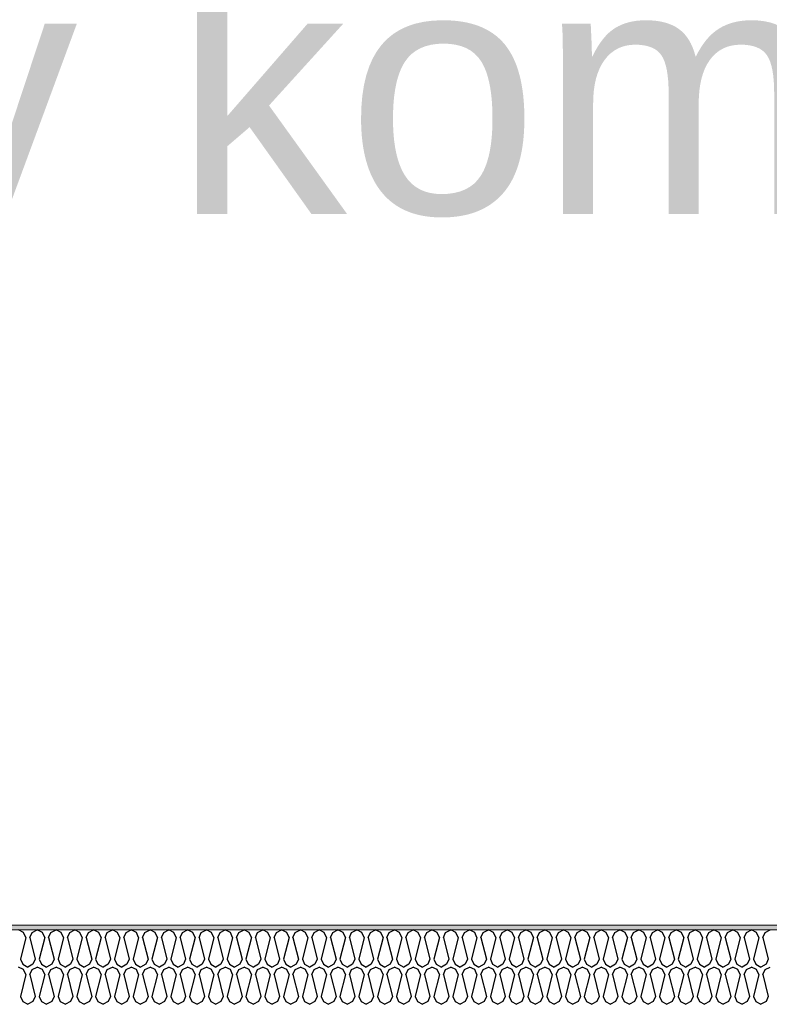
# Model space of a CAD drawing. Header units: millimetres. Extents: x -8544 to 51179, y -2070 to 39312.
# Tile 13 of 165: x -4121 to -3818, y 7239 to 7636. Entities that reach past the tile are written whole.
import ezdxf

# ---------------------------------------------------------------- set-up
doc = ezdxf.new("R2010")
doc.units = ezdxf.units.MM
doc.header["$LTSCALE"] = 0.5
doc.header["$MEASUREMENT"] = 0
doc.linetypes.add('PLINE', pattern=[0])
doc.layers.add('262- Taktekking (Skravur)(Nye konstruksjoner)', color=7, linetype='Continuous')
doc.layers.add('832- Tekst bygning(Nye konstruksjoner)', color=7, linetype='Continuous')
doc.layers.add('262- Taktekking(Nye konstruksjoner)', color=7, linetype='Continuous', lineweight=0)
doc.styles.add('GENERATED_STYLE_3', font='arial.ttf')
doc.dimstyles.new('GENERATED_STYLE__2', dxfattribs={"dimtxt": 0.18, "dimasz": 182.4, "dimexe": 0.18, "dimexo": 0.0625, "dimgap": 0, "dimtad": 0, "dimtih": 1, "dimtoh": 1, "dimdec": 4, "dimzin": 0, "dimdsep": 46, "dimcen": 0.09, "dimadec": 0, "dimazin": 0, "dimtfac": 1, "dimtdec": 4, "dimtmove": 0, "dimatfit": 3, "dimldrblk": 'ARROWHEAD_5', "dimfxl": 1, "dimtolj": 1, "dimtzin": 0, "dimarcsym": 0})

# ---------------------------------------------------------------- blocks, each defined once
blk = doc.blocks.new('*X93')
at = {"layer": '262- Taktekking (Skravur)(Nye konstruksjoner)', "linetype": 'PLINE'}
for p, q in [((-4119.44, 7267.65), (-4121.52, 7268.63)), ((-4118.52, 7265.62), (-4119.44, 7267.65)), ((-4116.92, 7265.62), (-4116, 7267.65)), ((-4116, 7267.65), (-4113.93, 7268.63)), ((-4111.85, 7267.65), (-4113.93, 7268.63)), ((-4110.93, 7265.62), (-4111.85, 7267.65)), ((-4109.33, 7265.62), (-4108.41, 7267.65)), ((-4108.41, 7267.65), (-4106.34, 7268.63)), ((-4104.26, 7267.65), (-4106.34, 7268.63)), ((-4103.34, 7265.62), (-4104.26, 7267.65)), ((-4101.74, 7265.62), (-4100.82, 7267.65)), ((-4100.82, 7267.65), (-4098.74, 7268.63)), ((-4096.67, 7267.65), (-4098.74, 7268.63)), ((-4095.75, 7265.62), (-4096.67, 7267.65)), ((-4094.15, 7265.62), (-4093.23, 7267.65)), ((-4093.23, 7267.65), (-4091.15, 7268.63)), ((-4089.08, 7267.65), (-4091.15, 7268.63)), ((-4088.16, 7265.62), (-4089.08, 7267.65)), ((-4086.56, 7265.62), (-4085.64, 7267.65)), ((-4085.64, 7267.65), (-4083.56, 7268.63)), ((-4081.49, 7267.65), (-4083.56, 7268.63)), ((-4080.57, 7265.62), (-4081.49, 7267.65)), ((-4078.97, 7265.62), (-4078.05, 7267.65)), ((-4078.05, 7267.65), (-4075.97, 7268.63)), ((-4073.9, 7267.65), (-4075.97, 7268.63)), ((-4072.98, 7265.62), (-4073.9, 7267.65)), ((-4071.38, 7265.62), (-4070.46, 7267.65)), ((-4070.46, 7267.65), (-4068.38, 7268.63)), ((-4066.31, 7267.65), (-4068.38, 7268.63)), ((-4065.39, 7265.62), (-4066.31, 7267.65)), ((-4063.79, 7265.62), (-4062.87, 7267.65)), ((-4062.87, 7267.65), (-4060.79, 7268.63)), ((-4058.72, 7267.65), (-4060.79, 7268.63)), ((-4057.8, 7265.62), (-4058.72, 7267.65)), ((-4056.2, 7265.62), (-4055.28, 7267.65)), ((-4055.28, 7267.65), (-4053.2, 7268.63)), ((-4051.13, 7267.65), (-4053.2, 7268.63)), ((-4050.21, 7265.62), (-4051.13, 7267.65)), ((-4048.61, 7265.62), (-4047.69, 7267.65)), ((-4047.69, 7267.65), (-4045.61, 7268.63)), ((-4043.54, 7267.65), (-4045.61, 7268.63)), ((-4042.62, 7265.62), (-4043.54, 7267.65)), ((-4041.02, 7265.62), (-4040.1, 7267.65)), ((-4040.1, 7267.65), (-4038.02, 7268.63)), ((-4035.95, 7267.65), (-4038.02, 7268.63)), ((-4035.03, 7265.62), (-4035.95, 7267.65)), ((-4033.43, 7265.62), (-4032.51, 7267.65)), ((-4032.51, 7267.65), (-4030.43, 7268.63)), ((-4028.36, 7267.65), (-4030.43, 7268.63)), ((-4027.43, 7265.62), (-4028.36, 7267.65)), ((-4025.84, 7265.62), (-4024.92, 7267.65)), ((-4024.92, 7267.65), (-4022.84, 7268.63)), ((-4020.77, 7267.65), (-4022.84, 7268.63)), ((-4019.84, 7265.62), (-4020.77, 7267.65)), ((-4018.25, 7265.62), (-4017.32, 7267.65)), ((-4017.32, 7267.65), (-4015.25, 7268.63)), ((-4013.18, 7267.65), (-4015.25, 7268.63)), ((-4012.25, 7265.62), (-4013.18, 7267.65)), ((-4010.66, 7265.62), (-4009.73, 7267.65)), ((-4009.73, 7267.65), (-4007.66, 7268.63)), ((-4005.59, 7267.65), (-4007.66, 7268.63)), ((-4004.66, 7265.62), (-4005.59, 7267.65)), ((-4003.07, 7265.62), (-4002.14, 7267.65)), ((-4002.14, 7267.65), (-4000.07, 7268.63)), ((-3998, 7267.65), (-4000.07, 7268.63)), ((-3997.07, 7265.62), (-3998, 7267.65)), ((-3995.48, 7265.62), (-3994.55, 7267.65)), ((-3994.55, 7267.65), (-3992.48, 7268.63)), ((-3990.41, 7267.65), (-3992.48, 7268.63)), ((-3989.48, 7265.62), (-3990.41, 7267.65)), ((-3987.89, 7265.62), (-3986.96, 7267.65)), ((-3986.96, 7267.65), (-3984.89, 7268.63)), ((-3982.82, 7267.65), (-3984.89, 7268.63)), ((-3981.89, 7265.62), (-3982.82, 7267.65)), ((-3980.3, 7265.62), (-3979.37, 7267.65)), ((-3979.37, 7267.65), (-3977.3, 7268.63)), ((-3975.23, 7267.65), (-3977.3, 7268.63)), ((-3974.3, 7265.62), (-3975.23, 7267.65)), ((-3972.71, 7265.62), (-3971.78, 7267.65)), ((-3971.78, 7267.65), (-3969.71, 7268.63)), ((-3967.64, 7267.65), (-3969.71, 7268.63)), ((-3966.71, 7265.62), (-3967.64, 7267.65)), ((-3965.12, 7265.62), (-3964.19, 7267.65)), ((-3964.19, 7267.65), (-3962.12, 7268.63)), ((-3960.05, 7267.65), (-3962.12, 7268.63)), ((-3959.12, 7265.62), (-3960.05, 7267.65)), ((-3957.53, 7265.62), (-3956.6, 7267.65)), ((-3956.6, 7267.65), (-3954.53, 7268.63)), ((-3952.46, 7267.65), (-3954.53, 7268.63)), ((-3951.53, 7265.62), (-3952.46, 7267.65)), ((-3949.94, 7265.62), (-3949.01, 7267.65)), ((-3949.01, 7267.65), (-3946.94, 7268.63)), ((-3944.87, 7267.65), (-3946.94, 7268.63)), ((-3943.94, 7265.62), (-3944.87, 7267.65)), ((-3942.35, 7265.62), (-3941.42, 7267.65)), ((-3941.42, 7267.65), (-3939.35, 7268.63)), ((-3937.28, 7267.65), (-3939.35, 7268.63)), ((-3936.35, 7265.62), (-3937.28, 7267.65)), ((-3934.76, 7265.62), (-3933.83, 7267.65)), ((-3933.83, 7267.65), (-3931.76, 7268.63)), ((-3929.69, 7267.65), (-3931.76, 7268.63)), ((-3928.76, 7265.62), (-3929.69, 7267.65)), ((-3927.17, 7265.62), (-3926.24, 7267.65)), ((-3926.24, 7267.65), (-3924.17, 7268.63)), ((-3922.1, 7267.65), (-3924.17, 7268.63)), ((-3921.17, 7265.62), (-3922.1, 7267.65)), ((-3919.58, 7265.62), (-3918.65, 7267.65)), ((-3918.65, 7267.65), (-3916.58, 7268.63)), ((-3914.51, 7267.65), (-3916.58, 7268.63)), ((-3913.58, 7265.62), (-3914.51, 7267.65)), ((-3911.99, 7265.62), (-3911.06, 7267.65)), ((-3911.06, 7267.65), (-3908.99, 7268.63)), ((-3906.92, 7267.65), (-3908.99, 7268.63)), ((-3905.99, 7265.62), (-3906.92, 7267.65)), ((-3904.4, 7265.62), (-3903.47, 7267.65)), ((-3903.47, 7267.65), (-3901.4, 7268.63)), ((-3899.33, 7267.65), (-3901.4, 7268.63)), ((-3898.4, 7265.62), (-3899.33, 7267.65)), ((-3896.81, 7265.62), (-3895.88, 7267.65)), ((-3895.88, 7267.65), (-3893.81, 7268.63)), ((-3891.73, 7267.65), (-3893.81, 7268.63)), ((-3890.81, 7265.62), (-3891.73, 7267.65)), ((-3889.22, 7265.62), (-3888.29, 7267.65)), ((-3888.29, 7267.65), (-3886.22, 7268.63)), ((-3884.14, 7267.65), (-3886.22, 7268.63)), ((-3883.22, 7265.62), (-3884.14, 7267.65)), ((-3881.62, 7265.62), (-3880.7, 7267.65)), ((-3880.7, 7267.65), (-3878.63, 7268.63)), ((-3876.55, 7267.65), (-3878.63, 7268.63)), ((-3875.63, 7265.62), (-3876.55, 7267.65)), ((-3874.03, 7265.62), (-3873.11, 7267.65)), ((-3873.11, 7267.65), (-3871.04, 7268.63)), ((-3868.96, 7267.65), (-3871.04, 7268.63)), ((-3868.04, 7265.62), (-3868.96, 7267.65)), ((-3866.44, 7265.62), (-3865.52, 7267.65)), ((-3865.52, 7267.65), (-3863.45, 7268.63)), ((-3861.37, 7267.65), (-3863.45, 7268.63)), ((-3860.45, 7265.62), (-3861.37, 7267.65)), ((-3858.85, 7265.62), (-3857.93, 7267.65)), ((-3857.93, 7267.65), (-3855.86, 7268.63)), ((-3853.78, 7267.65), (-3855.86, 7268.63)), ((-3852.86, 7265.62), (-3853.78, 7267.65)), ((-3851.26, 7265.62), (-3850.34, 7267.65)), ((-3850.34, 7267.65), (-3848.27, 7268.63)), ((-3846.19, 7267.65), (-3848.27, 7268.63)), ((-3845.27, 7265.62), (-3846.19, 7267.65)), ((-3843.67, 7265.62), (-3842.75, 7267.65)), ((-3842.75, 7267.65), (-3840.68, 7268.63)), ((-3838.6, 7267.65), (-3840.68, 7268.63)), ((-3837.68, 7265.62), (-3838.6, 7267.65)), ((-3836.08, 7265.62), (-3835.16, 7267.65)), ((-3835.16, 7267.65), (-3833.09, 7268.63)), ((-3831.01, 7267.65), (-3833.09, 7268.63)), ((-3830.09, 7265.62), (-3831.01, 7267.65)), ((-3828.49, 7265.62), (-3827.57, 7267.65)), ((-3827.57, 7267.65), (-3825.5, 7268.63)), ((-3823.42, 7267.65), (-3825.5, 7268.63)), ((-3822.5, 7265.62), (-3823.42, 7267.65)), ((-3820.9, 7265.62), (-3819.98, 7267.65)), ((-3819.98, 7267.65), (-3817.91, 7268.63)), ((-4118.52, 7265.62), (-4120.72, 7256.82)), ((-4116.92, 7265.62), (-4114.72, 7256.82)), ((-4110.93, 7265.62), (-4113.13, 7256.82)), ((-4109.33, 7265.62), (-4107.13, 7256.82)), ((-4103.34, 7265.62), (-4105.54, 7256.82)), ((-4101.74, 7265.62), (-4099.54, 7256.82)), ((-4095.75, 7265.62), (-4097.95, 7256.82)), ((-4094.15, 7265.62), (-4091.95, 7256.82)), ((-4088.16, 7265.62), (-4090.36, 7256.82)), ((-4086.56, 7265.62), (-4084.36, 7256.82)), ((-4080.57, 7265.62), (-4082.77, 7256.82)), ((-4078.97, 7265.62), (-4076.77, 7256.82)), ((-4072.98, 7265.62), (-4075.18, 7256.82)), ((-4071.38, 7265.62), (-4069.18, 7256.82)), ((-4065.39, 7265.62), (-4067.59, 7256.82)), ((-4063.79, 7265.62), (-4061.59, 7256.82)), ((-4057.8, 7265.62), (-4060, 7256.82)), ((-4056.2, 7265.62), (-4054, 7256.82)), ((-4050.21, 7265.62), (-4052.41, 7256.82)), ((-4048.61, 7265.62), (-4046.41, 7256.82)), ((-4042.62, 7265.62), (-4044.82, 7256.82)), ((-4041.02, 7265.62), (-4038.82, 7256.82)), ((-4035.03, 7265.62), (-4037.23, 7256.82)), ((-4033.43, 7265.62), (-4031.23, 7256.82)), ((-4027.43, 7265.62), (-4029.64, 7256.82)), ((-4025.84, 7265.62), (-4023.64, 7256.82)), ((-4019.84, 7265.62), (-4022.04, 7256.82)), ((-4018.25, 7265.62), (-4016.05, 7256.82)), ((-4012.25, 7265.62), (-4014.45, 7256.82)), ((-4010.66, 7265.62), (-4008.46, 7256.82)), ((-4004.66, 7265.62), (-4006.86, 7256.82)), ((-4003.07, 7265.62), (-4000.87, 7256.82)), ((-3997.07, 7265.62), (-3999.27, 7256.82)), ((-3995.48, 7265.62), (-3993.28, 7256.82)), ((-3989.48, 7265.62), (-3991.68, 7256.82)), ((-3987.89, 7265.62), (-3985.69, 7256.82)), ((-3981.89, 7265.62), (-3984.09, 7256.82)), ((-3980.3, 7265.62), (-3978.1, 7256.82)), ((-3974.3, 7265.62), (-3976.5, 7256.82)), ((-3972.71, 7265.62), (-3970.51, 7256.82)), ((-3966.71, 7265.62), (-3968.91, 7256.82)), ((-3965.12, 7265.62), (-3962.92, 7256.82)), ((-3959.12, 7265.62), (-3961.32, 7256.82)), ((-3957.53, 7265.62), (-3955.33, 7256.82)), ((-3951.53, 7265.62), (-3953.73, 7256.82)), ((-3949.94, 7265.62), (-3947.74, 7256.82)), ((-3943.94, 7265.62), (-3946.14, 7256.82)), ((-3942.35, 7265.62), (-3940.15, 7256.82)), ((-3936.35, 7265.62), (-3938.55, 7256.82)), ((-3934.76, 7265.62), (-3932.56, 7256.82)), ((-3928.76, 7265.62), (-3930.96, 7256.82)), ((-3927.17, 7265.62), (-3924.97, 7256.82)), ((-3921.17, 7265.62), (-3923.37, 7256.82)), ((-3919.58, 7265.62), (-3917.38, 7256.82)), ((-3913.58, 7265.62), (-3915.78, 7256.82)), ((-3911.99, 7265.62), (-3909.79, 7256.82)), ((-3905.99, 7265.62), (-3908.19, 7256.82)), ((-3904.4, 7265.62), (-3902.2, 7256.82)), ((-3898.4, 7265.62), (-3900.6, 7256.82)), ((-3896.81, 7265.62), (-3894.61, 7256.82)), ((-3890.81, 7265.62), (-3893.01, 7256.82)), ((-3889.22, 7265.62), (-3887.01, 7256.82)), ((-3883.22, 7265.62), (-3885.42, 7256.82)), ((-3881.62, 7265.62), (-3879.42, 7256.82)), ((-3875.63, 7265.62), (-3877.83, 7256.82)), ((-3874.03, 7265.62), (-3871.83, 7256.82)), ((-3868.04, 7265.62), (-3870.24, 7256.82)), ((-3866.44, 7265.62), (-3864.24, 7256.82)), ((-3860.45, 7265.62), (-3862.65, 7256.82)), ((-3858.85, 7265.62), (-3856.65, 7256.82)), ((-3852.86, 7265.62), (-3855.06, 7256.82)), ((-3851.26, 7265.62), (-3849.06, 7256.82)), ((-3845.27, 7265.62), (-3847.47, 7256.82)), ((-3843.67, 7265.62), (-3841.47, 7256.82)), ((-3837.68, 7265.62), (-3839.88, 7256.82)), ((-3836.08, 7265.62), (-3833.88, 7256.82)), ((-3830.09, 7265.62), (-3832.29, 7256.82)), ((-3828.49, 7265.62), (-3826.29, 7256.82)), ((-3822.5, 7265.62), (-3824.7, 7256.82)), ((-3820.9, 7265.62), (-3818.7, 7256.82)), ((-4120.72, 7256.82), (-4119.79, 7254.79)), ((-4114.72, 7256.82), (-4115.65, 7254.79)), ((-4113.13, 7256.82), (-4112.2, 7254.79)), ((-4107.13, 7256.82), (-4108.06, 7254.79)), ((-4105.54, 7256.82), (-4104.61, 7254.79)), ((-4099.54, 7256.82), (-4100.47, 7254.79)), ((-4097.95, 7256.82), (-4097.02, 7254.79)), ((-4091.95, 7256.82), (-4092.88, 7254.79)), ((-4090.36, 7256.82), (-4089.43, 7254.79)), ((-4084.36, 7256.82), (-4085.29, 7254.79)), ((-4082.77, 7256.82), (-4081.84, 7254.79)), ((-4076.77, 7256.82), (-4077.7, 7254.79)), ((-4075.18, 7256.82), (-4074.25, 7254.79)), ((-4069.18, 7256.82), (-4070.11, 7254.79)), ((-4067.59, 7256.82), (-4066.66, 7254.79)), ((-4061.59, 7256.82), (-4062.52, 7254.79)), ((-4060, 7256.82), (-4059.07, 7254.79)), ((-4054, 7256.82), (-4054.93, 7254.79)), ((-4052.41, 7256.82), (-4051.48, 7254.79)), ((-4046.41, 7256.82), (-4047.34, 7254.79)), ((-4044.82, 7256.82), (-4043.89, 7254.79)), ((-4038.82, 7256.82), (-4039.75, 7254.79)), ((-4037.23, 7256.82), (-4036.3, 7254.79)), ((-4031.23, 7256.82), (-4032.15, 7254.79)), ((-4029.64, 7256.82), (-4028.71, 7254.79)), ((-4023.64, 7256.82), (-4024.56, 7254.79)), ((-4022.04, 7256.82), (-4021.12, 7254.79)), ((-4016.05, 7256.82), (-4016.97, 7254.79)), ((-4014.45, 7256.82), (-4013.53, 7254.79)), ((-4008.46, 7256.82), (-4009.38, 7254.79)), ((-4006.86, 7256.82), (-4005.94, 7254.79)), ((-4000.87, 7256.82), (-4001.79, 7254.79)), ((-3999.27, 7256.82), (-3998.35, 7254.79)), ((-3993.28, 7256.82), (-3994.2, 7254.79)), ((-3991.68, 7256.82), (-3990.76, 7254.79)), ((-3985.69, 7256.82), (-3986.61, 7254.79)), ((-3984.09, 7256.82), (-3983.17, 7254.79)), ((-3978.1, 7256.82), (-3979.02, 7254.79)), ((-3976.5, 7256.82), (-3975.58, 7254.79)), ((-3970.51, 7256.82), (-3971.43, 7254.79)), ((-3968.91, 7256.82), (-3967.99, 7254.79)), ((-3962.92, 7256.82), (-3963.84, 7254.79)), ((-3961.32, 7256.82), (-3960.4, 7254.79)), ((-3955.33, 7256.82), (-3956.25, 7254.79)), ((-3953.73, 7256.82), (-3952.81, 7254.79)), ((-3947.74, 7256.82), (-3948.66, 7254.79)), ((-3946.14, 7256.82), (-3945.22, 7254.79)), ((-3940.15, 7256.82), (-3941.07, 7254.79)), ((-3938.55, 7256.82), (-3937.63, 7254.79)), ((-3932.56, 7256.82), (-3933.48, 7254.79)), ((-3930.96, 7256.82), (-3930.04, 7254.79)), ((-3924.97, 7256.82), (-3925.89, 7254.79)), ((-3923.37, 7256.82), (-3922.45, 7254.79)), ((-3917.38, 7256.82), (-3918.3, 7254.79)), ((-3915.78, 7256.82), (-3914.86, 7254.79)), ((-3909.79, 7256.82), (-3910.71, 7254.79)), ((-3908.19, 7256.82), (-3907.27, 7254.79)), ((-3902.2, 7256.82), (-3903.12, 7254.79)), ((-3900.6, 7256.82), (-3899.68, 7254.79)), ((-3894.61, 7256.82), (-3895.53, 7254.79)), ((-3893.01, 7256.82), (-3892.09, 7254.79)), ((-3887.01, 7256.82), (-3887.94, 7254.79)), ((-3885.42, 7256.82), (-3884.5, 7254.79)), ((-3879.42, 7256.82), (-3880.35, 7254.79)), ((-3877.83, 7256.82), (-3876.9, 7254.79)), ((-3871.83, 7256.82), (-3872.76, 7254.79)), ((-3870.24, 7256.82), (-3869.31, 7254.79)), ((-3864.24, 7256.82), (-3865.17, 7254.79)), ((-3862.65, 7256.82), (-3861.72, 7254.79)), ((-3856.65, 7256.82), (-3857.58, 7254.79)), ((-3855.06, 7256.82), (-3854.13, 7254.79)), ((-3849.06, 7256.82), (-3849.99, 7254.79)), ((-3847.47, 7256.82), (-3846.54, 7254.79)), ((-3841.47, 7256.82), (-3842.4, 7254.79)), ((-3839.88, 7256.82), (-3838.95, 7254.79)), ((-3833.88, 7256.82), (-3834.81, 7254.79)), ((-3832.29, 7256.82), (-3831.36, 7254.79)), ((-3826.29, 7256.82), (-3827.22, 7254.79)), ((-3824.7, 7256.82), (-3823.77, 7254.79)), ((-3818.7, 7256.82), (-3819.63, 7254.79)), ((-4119.44, 7252.65), (-4121.52, 7253.63)), ((-4119.79, 7254.79), (-4117.72, 7253.63)), ((-4118.52, 7250.62), (-4119.44, 7252.65)), ((-4115.65, 7254.79), (-4117.72, 7253.63)), ((-4116.92, 7250.62), (-4116, 7252.65)), ((-4116, 7252.65), (-4113.93, 7253.63)), ((-4111.85, 7252.65), (-4113.93, 7253.63)), ((-4112.2, 7254.79), (-4110.13, 7253.63)), ((-4110.93, 7250.62), (-4111.85, 7252.65)), ((-4108.06, 7254.79), (-4110.13, 7253.63)), ((-4109.33, 7250.62), (-4108.41, 7252.65)), ((-4108.41, 7252.65), (-4106.34, 7253.63)), ((-4104.26, 7252.65), (-4106.34, 7253.63)), ((-4104.61, 7254.79), (-4102.54, 7253.63)), ((-4103.34, 7250.62), (-4104.26, 7252.65)), ((-4100.47, 7254.79), (-4102.54, 7253.63)), ((-4101.74, 7250.62), (-4100.82, 7252.65)), ((-4100.82, 7252.65), (-4098.74, 7253.63)), ((-4096.67, 7252.65), (-4098.74, 7253.63)), ((-4097.02, 7254.79), (-4094.95, 7253.63)), ((-4095.75, 7250.62), (-4096.67, 7252.65)), ((-4092.88, 7254.79), (-4094.95, 7253.63)), ((-4094.15, 7250.62), (-4093.23, 7252.65)), ((-4093.23, 7252.65), (-4091.15, 7253.63)), ((-4089.08, 7252.65), (-4091.15, 7253.63)), ((-4089.43, 7254.79), (-4087.36, 7253.63)), ((-4088.16, 7250.62), (-4089.08, 7252.65)), ((-4085.29, 7254.79), (-4087.36, 7253.63)), ((-4086.56, 7250.62), (-4085.64, 7252.65)), ((-4085.64, 7252.65), (-4083.56, 7253.63)), ((-4081.49, 7252.65), (-4083.56, 7253.63)), ((-4081.84, 7254.79), (-4079.77, 7253.63)), ((-4080.57, 7250.62), (-4081.49, 7252.65)), ((-4077.7, 7254.79), (-4079.77, 7253.63)), ((-4078.97, 7250.62), (-4078.05, 7252.65)), ((-4078.05, 7252.65), (-4075.97, 7253.63)), ((-4073.9, 7252.65), (-4075.97, 7253.63)), ((-4074.25, 7254.79), (-4072.18, 7253.63)), ((-4072.98, 7250.62), (-4073.9, 7252.65)), ((-4070.11, 7254.79), (-4072.18, 7253.63)), ((-4071.38, 7250.62), (-4070.46, 7252.65)), ((-4070.46, 7252.65), (-4068.38, 7253.63)), ((-4066.31, 7252.65), (-4068.38, 7253.63)), ((-4066.66, 7254.79), (-4064.59, 7253.63)), ((-4065.39, 7250.62), (-4066.31, 7252.65)), ((-4062.52, 7254.79), (-4064.59, 7253.63)), ((-4063.79, 7250.62), (-4062.87, 7252.65)), ((-4062.87, 7252.65), (-4060.79, 7253.63)), ((-4058.72, 7252.65), (-4060.79, 7253.63)), ((-4059.07, 7254.79), (-4057, 7253.63)), ((-4057.8, 7250.62), (-4058.72, 7252.65)), ((-4054.93, 7254.79), (-4057, 7253.63)), ((-4056.2, 7250.62), (-4055.28, 7252.65)), ((-4055.28, 7252.65), (-4053.2, 7253.63)), ((-4051.13, 7252.65), (-4053.2, 7253.63)), ((-4051.48, 7254.79), (-4049.41, 7253.63)), ((-4050.21, 7250.62), (-4051.13, 7252.65)), ((-4047.34, 7254.79), (-4049.41, 7253.63)), ((-4048.61, 7250.62), (-4047.69, 7252.65)), ((-4047.69, 7252.65), (-4045.61, 7253.63)), ((-4043.54, 7252.65), (-4045.61, 7253.63)), ((-4043.89, 7254.79), (-4041.82, 7253.63)), ((-4042.62, 7250.62), (-4043.54, 7252.65)), ((-4039.75, 7254.79), (-4041.82, 7253.63)), ((-4041.02, 7250.62), (-4040.1, 7252.65)), ((-4040.1, 7252.65), (-4038.02, 7253.63)), ((-4035.95, 7252.65), (-4038.02, 7253.63)), ((-4036.3, 7254.79), (-4034.23, 7253.63)), ((-4035.03, 7250.62), (-4035.95, 7252.65)), ((-4032.15, 7254.79), (-4034.23, 7253.63)), ((-4033.43, 7250.62), (-4032.51, 7252.65)), ((-4032.51, 7252.65), (-4030.43, 7253.63)), ((-4028.36, 7252.65), (-4030.43, 7253.63)), ((-4028.71, 7254.79), (-4026.64, 7253.63)), ((-4027.43, 7250.62), (-4028.36, 7252.65)), ((-4024.56, 7254.79), (-4026.64, 7253.63)), ((-4025.84, 7250.62), (-4024.92, 7252.65)), ((-4024.92, 7252.65), (-4022.84, 7253.63)), ((-4020.77, 7252.65), (-4022.84, 7253.63)), ((-4021.12, 7254.79), (-4019.05, 7253.63)), ((-4019.84, 7250.62), (-4020.77, 7252.65)), ((-4016.97, 7254.79), (-4019.05, 7253.63)), ((-4018.25, 7250.62), (-4017.32, 7252.65)), ((-4017.32, 7252.65), (-4015.25, 7253.63)), ((-4013.18, 7252.65), (-4015.25, 7253.63)), ((-4013.53, 7254.79), (-4011.46, 7253.63)), ((-4012.25, 7250.62), (-4013.18, 7252.65)), ((-4009.38, 7254.79), (-4011.46, 7253.63)), ((-4010.66, 7250.62), (-4009.73, 7252.65)), ((-4009.73, 7252.65), (-4007.66, 7253.63)), ((-4005.59, 7252.65), (-4007.66, 7253.63)), ((-4005.94, 7254.79), (-4003.87, 7253.63)), ((-4004.66, 7250.62), (-4005.59, 7252.65)), ((-4001.79, 7254.79), (-4003.87, 7253.63)), ((-4003.07, 7250.62), (-4002.14, 7252.65)), ((-4002.14, 7252.65), (-4000.07, 7253.63)), ((-3998, 7252.65), (-4000.07, 7253.63)), ((-3998.35, 7254.79), (-3996.28, 7253.63)), ((-3997.07, 7250.62), (-3998, 7252.65)), ((-3994.2, 7254.79), (-3996.28, 7253.63)), ((-3995.48, 7250.62), (-3994.55, 7252.65)), ((-3994.55, 7252.65), (-3992.48, 7253.63)), ((-3990.41, 7252.65), (-3992.48, 7253.63)), ((-3990.76, 7254.79), (-3988.69, 7253.63)), ((-3989.48, 7250.62), (-3990.41, 7252.65)), ((-3986.61, 7254.79), (-3988.69, 7253.63)), ((-3987.89, 7250.62), (-3986.96, 7252.65)), ((-3986.96, 7252.65), (-3984.89, 7253.63)), ((-3982.82, 7252.65), (-3984.89, 7253.63)), ((-3983.17, 7254.79), (-3981.1, 7253.63)), ((-3981.89, 7250.62), (-3982.82, 7252.65)), ((-3979.02, 7254.79), (-3981.1, 7253.63)), ((-3980.3, 7250.62), (-3979.37, 7252.65)), ((-3979.37, 7252.65), (-3977.3, 7253.63)), ((-3975.23, 7252.65), (-3977.3, 7253.63)), ((-3975.58, 7254.79), (-3973.51, 7253.63)), ((-3974.3, 7250.62), (-3975.23, 7252.65)), ((-3971.43, 7254.79), (-3973.51, 7253.63)), ((-3972.71, 7250.62), (-3971.78, 7252.65)), ((-3971.78, 7252.65), (-3969.71, 7253.63)), ((-3967.64, 7252.65), (-3969.71, 7253.63)), ((-3967.99, 7254.79), (-3965.92, 7253.63)), ((-3966.71, 7250.62), (-3967.64, 7252.65)), ((-3963.84, 7254.79), (-3965.92, 7253.63)), ((-3965.12, 7250.62), (-3964.19, 7252.65)), ((-3964.19, 7252.65), (-3962.12, 7253.63)), ((-3960.05, 7252.65), (-3962.12, 7253.63)), ((-3960.4, 7254.79), (-3958.32, 7253.63)), ((-3959.12, 7250.62), (-3960.05, 7252.65)), ((-3956.25, 7254.79), (-3958.32, 7253.63)), ((-3957.53, 7250.62), (-3956.6, 7252.65)), ((-3956.6, 7252.65), (-3954.53, 7253.63)), ((-3952.46, 7252.65), (-3954.53, 7253.63)), ((-3952.81, 7254.79), (-3950.73, 7253.63)), ((-3951.53, 7250.62), (-3952.46, 7252.65)), ((-3948.66, 7254.79), (-3950.73, 7253.63)), ((-3949.94, 7250.62), (-3949.01, 7252.65)), ((-3949.01, 7252.65), (-3946.94, 7253.63)), ((-3944.87, 7252.65), (-3946.94, 7253.63)), ((-3945.22, 7254.79), (-3943.14, 7253.63)), ((-3943.94, 7250.62), (-3944.87, 7252.65)), ((-3941.07, 7254.79), (-3943.14, 7253.63)), ((-3942.35, 7250.62), (-3941.42, 7252.65)), ((-3941.42, 7252.65), (-3939.35, 7253.63)), ((-3937.28, 7252.65), (-3939.35, 7253.63)), ((-3937.63, 7254.79), (-3935.55, 7253.63)), ((-3936.35, 7250.62), (-3937.28, 7252.65)), ((-3933.48, 7254.79), (-3935.55, 7253.63)), ((-3934.76, 7250.62), (-3933.83, 7252.65)), ((-3933.83, 7252.65), (-3931.76, 7253.63)), ((-3929.69, 7252.65), (-3931.76, 7253.63)), ((-3930.04, 7254.79), (-3927.96, 7253.63)), ((-3928.76, 7250.62), (-3929.69, 7252.65)), ((-3925.89, 7254.79), (-3927.96, 7253.63)), ((-3927.17, 7250.62), (-3926.24, 7252.65)), ((-3926.24, 7252.65), (-3924.17, 7253.63)), ((-3922.1, 7252.65), (-3924.17, 7253.63)), ((-3922.45, 7254.79), (-3920.37, 7253.63)), ((-3921.17, 7250.62), (-3922.1, 7252.65)), ((-3918.3, 7254.79), (-3920.37, 7253.63)), ((-3919.58, 7250.62), (-3918.65, 7252.65)), ((-3918.65, 7252.65), (-3916.58, 7253.63)), ((-3914.51, 7252.65), (-3916.58, 7253.63)), ((-3914.86, 7254.79), (-3912.78, 7253.63)), ((-3913.58, 7250.62), (-3914.51, 7252.65)), ((-3910.71, 7254.79), (-3912.78, 7253.63)), ((-3911.99, 7250.62), (-3911.06, 7252.65)), ((-3911.06, 7252.65), (-3908.99, 7253.63)), ((-3906.92, 7252.65), (-3908.99, 7253.63)), ((-3907.27, 7254.79), (-3905.19, 7253.63)), ((-3905.99, 7250.62), (-3906.92, 7252.65)), ((-3903.12, 7254.79), (-3905.19, 7253.63)), ((-3904.4, 7250.62), (-3903.47, 7252.65)), ((-3903.47, 7252.65), (-3901.4, 7253.63)), ((-3899.33, 7252.65), (-3901.4, 7253.63)), ((-3899.68, 7254.79), (-3897.6, 7253.63)), ((-3898.4, 7250.62), (-3899.33, 7252.65)), ((-3895.53, 7254.79), (-3897.6, 7253.63)), ((-3896.81, 7250.62), (-3895.88, 7252.65)), ((-3895.88, 7252.65), (-3893.81, 7253.63)), ((-3891.73, 7252.65), (-3893.81, 7253.63)), ((-3892.09, 7254.79), (-3890.01, 7253.63)), ((-3890.81, 7250.62), (-3891.73, 7252.65)), ((-3887.94, 7254.79), (-3890.01, 7253.63)), ((-3889.22, 7250.62), (-3888.29, 7252.65)), ((-3888.29, 7252.65), (-3886.22, 7253.63)), ((-3884.14, 7252.65), (-3886.22, 7253.63)), ((-3884.5, 7254.79), (-3882.42, 7253.63)), ((-3883.22, 7250.62), (-3884.14, 7252.65)), ((-3880.35, 7254.79), (-3882.42, 7253.63)), ((-3881.62, 7250.62), (-3880.7, 7252.65)), ((-3880.7, 7252.65), (-3878.63, 7253.63)), ((-3876.55, 7252.65), (-3878.63, 7253.63)), ((-3876.9, 7254.79), (-3874.83, 7253.63)), ((-3875.63, 7250.62), (-3876.55, 7252.65)), ((-3872.76, 7254.79), (-3874.83, 7253.63)), ((-3874.03, 7250.62), (-3873.11, 7252.65)), ((-3873.11, 7252.65), (-3871.04, 7253.63)), ((-3868.96, 7252.65), (-3871.04, 7253.63)), ((-3869.31, 7254.79), (-3867.24, 7253.63)), ((-3868.04, 7250.62), (-3868.96, 7252.65)), ((-3865.17, 7254.79), (-3867.24, 7253.63)), ((-3866.44, 7250.62), (-3865.52, 7252.65)), ((-3865.52, 7252.65), (-3863.45, 7253.63)), ((-3861.37, 7252.65), (-3863.45, 7253.63)), ((-3861.72, 7254.79), (-3859.65, 7253.63)), ((-3860.45, 7250.62), (-3861.37, 7252.65)), ((-3857.58, 7254.79), (-3859.65, 7253.63)), ((-3858.85, 7250.62), (-3857.93, 7252.65)), ((-3857.93, 7252.65), (-3855.86, 7253.63)), ((-3853.78, 7252.65), (-3855.86, 7253.63)), ((-3854.13, 7254.79), (-3852.06, 7253.63)), ((-3852.86, 7250.62), (-3853.78, 7252.65)), ((-3849.99, 7254.79), (-3852.06, 7253.63)), ((-3851.26, 7250.62), (-3850.34, 7252.65)), ((-3850.34, 7252.65), (-3848.27, 7253.63)), ((-3846.19, 7252.65), (-3848.27, 7253.63)), ((-3846.54, 7254.79), (-3844.47, 7253.63)), ((-3845.27, 7250.62), (-3846.19, 7252.65)), ((-3842.4, 7254.79), (-3844.47, 7253.63)), ((-3843.67, 7250.62), (-3842.75, 7252.65)), ((-3842.75, 7252.65), (-3840.68, 7253.63)), ((-3838.6, 7252.65), (-3840.68, 7253.63)), ((-3838.95, 7254.79), (-3836.88, 7253.63)), ((-3837.68, 7250.62), (-3838.6, 7252.65)), ((-3834.81, 7254.79), (-3836.88, 7253.63)), ((-3836.08, 7250.62), (-3835.16, 7252.65)), ((-3835.16, 7252.65), (-3833.09, 7253.63)), ((-3831.01, 7252.65), (-3833.09, 7253.63)), ((-3831.36, 7254.79), (-3829.29, 7253.63)), ((-3830.09, 7250.62), (-3831.01, 7252.65)), ((-3827.22, 7254.79), (-3829.29, 7253.63)), ((-3828.49, 7250.62), (-3827.57, 7252.65)), ((-3827.57, 7252.65), (-3825.5, 7253.63)), ((-3823.42, 7252.65), (-3825.5, 7253.63)), ((-3823.77, 7254.79), (-3821.7, 7253.63)), ((-3822.5, 7250.62), (-3823.42, 7252.65)), ((-3819.63, 7254.79), (-3821.7, 7253.63)), ((-3820.9, 7250.62), (-3819.98, 7252.65)), ((-3819.98, 7252.65), (-3817.91, 7253.63)), ((-4118.52, 7250.62), (-4120.72, 7241.81)), ((-4116.92, 7250.62), (-4114.72, 7241.81)), ((-4110.93, 7250.62), (-4113.13, 7241.81)), ((-4109.33, 7250.62), (-4107.13, 7241.81)), ((-4103.34, 7250.62), (-4105.54, 7241.81)), ((-4101.74, 7250.62), (-4099.54, 7241.81)), ((-4095.75, 7250.62), (-4097.95, 7241.81)), ((-4094.15, 7250.62), (-4091.95, 7241.81)), ((-4088.16, 7250.62), (-4090.36, 7241.81)), ((-4086.56, 7250.62), (-4084.36, 7241.81)), ((-4080.57, 7250.62), (-4082.77, 7241.81)), ((-4078.97, 7250.62), (-4076.77, 7241.81)), ((-4072.98, 7250.62), (-4075.18, 7241.81)), ((-4071.38, 7250.62), (-4069.18, 7241.81)), ((-4065.39, 7250.62), (-4067.59, 7241.81)), ((-4063.79, 7250.62), (-4061.59, 7241.81)), ((-4057.8, 7250.62), (-4060, 7241.81)), ((-4056.2, 7250.62), (-4054, 7241.81)), ((-4050.21, 7250.62), (-4052.41, 7241.81)), ((-4048.61, 7250.62), (-4046.41, 7241.81)), ((-4042.62, 7250.62), (-4044.82, 7241.81)), ((-4041.02, 7250.62), (-4038.82, 7241.81)), ((-4035.03, 7250.62), (-4037.23, 7241.81)), ((-4033.43, 7250.62), (-4031.23, 7241.81)), ((-4027.43, 7250.62), (-4029.64, 7241.81)), ((-4025.84, 7250.62), (-4023.64, 7241.81)), ((-4019.84, 7250.62), (-4022.04, 7241.81)), ((-4018.25, 7250.62), (-4016.05, 7241.81)), ((-4012.25, 7250.62), (-4014.45, 7241.81)), ((-4010.66, 7250.62), (-4008.46, 7241.81)), ((-4004.66, 7250.62), (-4006.86, 7241.81)), ((-4003.07, 7250.62), (-4000.87, 7241.81)), ((-3997.07, 7250.62), (-3999.27, 7241.81)), ((-3995.48, 7250.62), (-3993.28, 7241.81)), ((-3989.48, 7250.62), (-3991.68, 7241.81)), ((-3987.89, 7250.62), (-3985.69, 7241.81)), ((-3981.89, 7250.62), (-3984.09, 7241.81)), ((-3980.3, 7250.62), (-3978.1, 7241.81)), ((-3974.3, 7250.62), (-3976.5, 7241.81)), ((-3972.71, 7250.62), (-3970.51, 7241.81)), ((-3966.71, 7250.62), (-3968.91, 7241.81)), ((-3965.12, 7250.62), (-3962.92, 7241.81)), ((-3959.12, 7250.62), (-3961.32, 7241.81)), ((-3957.53, 7250.62), (-3955.33, 7241.81)), ((-3951.53, 7250.62), (-3953.73, 7241.81)), ((-3949.94, 7250.62), (-3947.74, 7241.81)), ((-3943.94, 7250.62), (-3946.14, 7241.81)), ((-3942.35, 7250.62), (-3940.15, 7241.81)), ((-3936.35, 7250.62), (-3938.55, 7241.81)), ((-3934.76, 7250.62), (-3932.56, 7241.81)), ((-3928.76, 7250.62), (-3930.96, 7241.81)), ((-3927.17, 7250.62), (-3924.97, 7241.81)), ((-3921.17, 7250.62), (-3923.37, 7241.81)), ((-3919.58, 7250.62), (-3917.38, 7241.81)), ((-3913.58, 7250.62), (-3915.78, 7241.81)), ((-3911.99, 7250.62), (-3909.79, 7241.81)), ((-3905.99, 7250.62), (-3908.19, 7241.81)), ((-3904.4, 7250.62), (-3902.2, 7241.81)), ((-3898.4, 7250.62), (-3900.6, 7241.81)), ((-3896.81, 7250.62), (-3894.61, 7241.81)), ((-3890.81, 7250.62), (-3893.01, 7241.81)), ((-3889.22, 7250.62), (-3887.01, 7241.81)), ((-3883.22, 7250.62), (-3885.42, 7241.81)), ((-3881.62, 7250.62), (-3879.42, 7241.81)), ((-3875.63, 7250.62), (-3877.83, 7241.81)), ((-3874.03, 7250.62), (-3871.83, 7241.81)), ((-3868.04, 7250.62), (-3870.24, 7241.81)), ((-3866.44, 7250.62), (-3864.24, 7241.81)), ((-3860.45, 7250.62), (-3862.65, 7241.81)), ((-3858.85, 7250.62), (-3856.65, 7241.81)), ((-3852.86, 7250.62), (-3855.06, 7241.81)), ((-3851.26, 7250.62), (-3849.06, 7241.81)), ((-3845.27, 7250.62), (-3847.47, 7241.81)), ((-3843.67, 7250.62), (-3841.47, 7241.81)), ((-3837.68, 7250.62), (-3839.88, 7241.81)), ((-3836.08, 7250.62), (-3833.88, 7241.81)), ((-3830.09, 7250.62), (-3832.29, 7241.81)), ((-3828.49, 7250.62), (-3826.29, 7241.81)), ((-3822.5, 7250.62), (-3824.7, 7241.81)), ((-3820.9, 7250.62), (-3818.7, 7241.81)), ((-4120.72, 7241.81), (-4119.79, 7239.78)), ((-4119.79, 7239.78), (-4117.72, 7238.63)), ((-4115.65, 7239.78), (-4117.72, 7238.63)), ((-4114.72, 7241.81), (-4115.65, 7239.78)), ((-4113.13, 7241.81), (-4112.2, 7239.78)), ((-4112.2, 7239.78), (-4110.13, 7238.63)), ((-4108.06, 7239.78), (-4110.13, 7238.63)), ((-4107.13, 7241.81), (-4108.06, 7239.78)), ((-4105.54, 7241.81), (-4104.61, 7239.78)), ((-4104.61, 7239.78), (-4102.54, 7238.63)), ((-4100.47, 7239.78), (-4102.54, 7238.63)), ((-4099.54, 7241.81), (-4100.47, 7239.78)), ((-4097.95, 7241.81), (-4097.02, 7239.78)), ((-4097.02, 7239.78), (-4094.95, 7238.63)), ((-4092.88, 7239.78), (-4094.95, 7238.63)), ((-4091.95, 7241.81), (-4092.88, 7239.78)), ((-4090.36, 7241.81), (-4089.43, 7239.78)), ((-4089.43, 7239.78), (-4087.36, 7238.63)), ((-4085.29, 7239.78), (-4087.36, 7238.63)), ((-4084.36, 7241.81), (-4085.29, 7239.78)), ((-4082.77, 7241.81), (-4081.84, 7239.78)), ((-4081.84, 7239.78), (-4079.77, 7238.63)), ((-4077.7, 7239.78), (-4079.77, 7238.63)), ((-4076.77, 7241.81), (-4077.7, 7239.78)), ((-4075.18, 7241.81), (-4074.25, 7239.78)), ((-4074.25, 7239.78), (-4072.18, 7238.63)), ((-4070.11, 7239.78), (-4072.18, 7238.63)), ((-4069.18, 7241.81), (-4070.11, 7239.78)), ((-4067.59, 7241.81), (-4066.66, 7239.78)), ((-4066.66, 7239.78), (-4064.59, 7238.63)), ((-4062.52, 7239.78), (-4064.59, 7238.63)), ((-4061.59, 7241.81), (-4062.52, 7239.78)), ((-4060, 7241.81), (-4059.07, 7239.78)), ((-4059.07, 7239.78), (-4057, 7238.63)), ((-4054.93, 7239.78), (-4057, 7238.63)), ((-4054, 7241.81), (-4054.93, 7239.78)), ((-4052.41, 7241.81), (-4051.48, 7239.78)), ((-4051.48, 7239.78), (-4049.41, 7238.63)), ((-4047.34, 7239.78), (-4049.41, 7238.63)), ((-4046.41, 7241.81), (-4047.34, 7239.78)), ((-4044.82, 7241.81), (-4043.89, 7239.78)), ((-4043.89, 7239.78), (-4041.82, 7238.63)), ((-4039.75, 7239.78), (-4041.82, 7238.63)), ((-4038.82, 7241.81), (-4039.75, 7239.78)), ((-4037.23, 7241.81), (-4036.3, 7239.78)), ((-4036.3, 7239.78), (-4034.23, 7238.63)), ((-4032.15, 7239.78), (-4034.23, 7238.63)), ((-4031.23, 7241.81), (-4032.15, 7239.78)), ((-4029.64, 7241.81), (-4028.71, 7239.78)), ((-4028.71, 7239.78), (-4026.64, 7238.63)), ((-4024.56, 7239.78), (-4026.64, 7238.63)), ((-4023.64, 7241.81), (-4024.56, 7239.78)), ((-4022.04, 7241.81), (-4021.12, 7239.78)), ((-4021.12, 7239.78), (-4019.05, 7238.63)), ((-4016.97, 7239.78), (-4019.05, 7238.63)), ((-4016.05, 7241.81), (-4016.97, 7239.78)), ((-4014.45, 7241.81), (-4013.53, 7239.78)), ((-4013.53, 7239.78), (-4011.46, 7238.63)), ((-4009.38, 7239.78), (-4011.46, 7238.63)), ((-4008.46, 7241.81), (-4009.38, 7239.78)), ((-4006.86, 7241.81), (-4005.94, 7239.78)), ((-4005.94, 7239.78), (-4003.87, 7238.63)), ((-4001.79, 7239.78), (-4003.87, 7238.63)), ((-4000.87, 7241.81), (-4001.79, 7239.78)), ((-3999.27, 7241.81), (-3998.35, 7239.78)), ((-3998.35, 7239.78), (-3996.28, 7238.63)), ((-3994.2, 7239.78), (-3996.28, 7238.63)), ((-3993.28, 7241.81), (-3994.2, 7239.78)), ((-3991.68, 7241.81), (-3990.76, 7239.78)), ((-3990.76, 7239.78), (-3988.69, 7238.63)), ((-3986.61, 7239.78), (-3988.69, 7238.63)), ((-3985.69, 7241.81), (-3986.61, 7239.78)), ((-3984.09, 7241.81), (-3983.17, 7239.78)), ((-3983.17, 7239.78), (-3981.1, 7238.63)), ((-3979.02, 7239.78), (-3981.1, 7238.63)), ((-3978.1, 7241.81), (-3979.02, 7239.78)), ((-3976.5, 7241.81), (-3975.58, 7239.78)), ((-3975.58, 7239.78), (-3973.51, 7238.63)), ((-3971.43, 7239.78), (-3973.51, 7238.63)), ((-3970.51, 7241.81), (-3971.43, 7239.78)), ((-3968.91, 7241.81), (-3967.99, 7239.78)), ((-3967.99, 7239.78), (-3965.92, 7238.63)), ((-3963.84, 7239.78), (-3965.92, 7238.63)), ((-3962.92, 7241.81), (-3963.84, 7239.78)), ((-3961.32, 7241.81), (-3960.4, 7239.78)), ((-3960.4, 7239.78), (-3958.32, 7238.63)), ((-3956.25, 7239.78), (-3958.32, 7238.63)), ((-3955.33, 7241.81), (-3956.25, 7239.78)), ((-3953.73, 7241.81), (-3952.81, 7239.78)), ((-3952.81, 7239.78), (-3950.73, 7238.63)), ((-3948.66, 7239.78), (-3950.73, 7238.63)), ((-3947.74, 7241.81), (-3948.66, 7239.78)), ((-3946.14, 7241.81), (-3945.22, 7239.78)), ((-3945.22, 7239.78), (-3943.14, 7238.63)), ((-3941.07, 7239.78), (-3943.14, 7238.63)), ((-3940.15, 7241.81), (-3941.07, 7239.78)), ((-3938.55, 7241.81), (-3937.63, 7239.78)), ((-3937.63, 7239.78), (-3935.55, 7238.63)), ((-3933.48, 7239.78), (-3935.55, 7238.63)), ((-3932.56, 7241.81), (-3933.48, 7239.78)), ((-3930.96, 7241.81), (-3930.04, 7239.78)), ((-3930.04, 7239.78), (-3927.96, 7238.63)), ((-3925.89, 7239.78), (-3927.96, 7238.63)), ((-3924.97, 7241.81), (-3925.89, 7239.78)), ((-3923.37, 7241.81), (-3922.45, 7239.78)), ((-3922.45, 7239.78), (-3920.37, 7238.63)), ((-3918.3, 7239.78), (-3920.37, 7238.63)), ((-3917.38, 7241.81), (-3918.3, 7239.78)), ((-3915.78, 7241.81), (-3914.86, 7239.78)), ((-3914.86, 7239.78), (-3912.78, 7238.63)), ((-3910.71, 7239.78), (-3912.78, 7238.63)), ((-3909.79, 7241.81), (-3910.71, 7239.78)), ((-3908.19, 7241.81), (-3907.27, 7239.78)), ((-3907.27, 7239.78), (-3905.19, 7238.63)), ((-3903.12, 7239.78), (-3905.19, 7238.63)), ((-3902.2, 7241.81), (-3903.12, 7239.78)), ((-3900.6, 7241.81), (-3899.68, 7239.78)), ((-3899.68, 7239.78), (-3897.6, 7238.63)), ((-3895.53, 7239.78), (-3897.6, 7238.63)), ((-3894.61, 7241.81), (-3895.53, 7239.78)), ((-3893.01, 7241.81), (-3892.09, 7239.78)), ((-3892.09, 7239.78), (-3890.01, 7238.63)), ((-3887.94, 7239.78), (-3890.01, 7238.63)), ((-3887.01, 7241.81), (-3887.94, 7239.78)), ((-3885.42, 7241.81), (-3884.5, 7239.78)), ((-3884.5, 7239.78), (-3882.42, 7238.63)), ((-3880.35, 7239.78), (-3882.42, 7238.63)), ((-3879.42, 7241.81), (-3880.35, 7239.78)), ((-3877.83, 7241.81), (-3876.9, 7239.78)), ((-3876.9, 7239.78), (-3874.83, 7238.63)), ((-3872.76, 7239.78), (-3874.83, 7238.63)), ((-3871.83, 7241.81), (-3872.76, 7239.78)), ((-3870.24, 7241.81), (-3869.31, 7239.78)), ((-3869.31, 7239.78), (-3867.24, 7238.63)), ((-3865.17, 7239.78), (-3867.24, 7238.63)), ((-3864.24, 7241.81), (-3865.17, 7239.78)), ((-3862.65, 7241.81), (-3861.72, 7239.78)), ((-3861.72, 7239.78), (-3859.65, 7238.63)), ((-3857.58, 7239.78), (-3859.65, 7238.63)), ((-3856.65, 7241.81), (-3857.58, 7239.78)), ((-3855.06, 7241.81), (-3854.13, 7239.78)), ((-3854.13, 7239.78), (-3852.06, 7238.63)), ((-3849.99, 7239.78), (-3852.06, 7238.63)), ((-3849.06, 7241.81), (-3849.99, 7239.78)), ((-3847.47, 7241.81), (-3846.54, 7239.78)), ((-3846.54, 7239.78), (-3844.47, 7238.63)), ((-3842.4, 7239.78), (-3844.47, 7238.63)), ((-3841.47, 7241.81), (-3842.4, 7239.78)), ((-3839.88, 7241.81), (-3838.95, 7239.78)), ((-3838.95, 7239.78), (-3836.88, 7238.63)), ((-3834.81, 7239.78), (-3836.88, 7238.63)), ((-3833.88, 7241.81), (-3834.81, 7239.78)), ((-3832.29, 7241.81), (-3831.36, 7239.78)), ((-3831.36, 7239.78), (-3829.29, 7238.63)), ((-3827.22, 7239.78), (-3829.29, 7238.63)), ((-3826.29, 7241.81), (-3827.22, 7239.78)), ((-3824.7, 7241.81), (-3823.77, 7239.78)), ((-3823.77, 7239.78), (-3821.7, 7238.63)), ((-3819.63, 7239.78), (-3821.7, 7238.63)), ((-3818.7, 7241.81), (-3819.63, 7239.78))]:
    blk.add_line(p, q, dxfattribs=at)
blk = doc.blocks.new('ARROWHEAD_5')
at = {"linetype": 'Continuous'}
blk.add_hatch(color=256, dxfattribs=at).paths.add_polyline_path([(-1, 0.2679), (0, 0), (-1, -0.2679)])
blk.add_line((0, 0), (-1, 0), dxfattribs=at)

msp = doc.modelspace()

# ---------------------------------------------------------------- hatches: boundary and pattern name
at = {"layer": '262- Taktekking (Skravur)(Nye konstruksjoner)', "linetype": 'Continuous'}
msp.add_hatch(color=256, dxfattribs=at).paths.add_polyline_path([(-4483.07, 7270.63), (-4483.07, 7268.63), (-2671.07, 7268.63), (-2671.07, 7270.63)])

# ---------------------------------------------------------------- linework, layer by layer
at = {"layer": '262- Taktekking(Nye konstruksjoner)', "linetype": 'PLINE'}
for p, q in [((-2583.07, 7270.63), (-4483.07, 7270.63)), ((-2583.07, 7268.63), (-4483.07, 7268.63))]:
    msp.add_line(p, q, dxfattribs=at)

# ---------------------------------------------------------------- block references
at = {"layer": '262- Taktekking(Nye konstruksjoner)'}
msp.add_blockref('*X93', (0, 0), dxfattribs=at)

# ---------------------------------------------------------------- texts
at = {"layer": '832- Tekst bygning(Nye konstruksjoner)', "linetype": 'Continuous', "insert": (-4268.39, 7527.59), "char_height": 100, "attachment_point": 7, "style": 'GENERATED_STYLE_3'}
msp.add_mtext('\\A1;{\\pql;\\fArial|b0|i0|c0|p0;\\W1.000000;Ny \\fArial|b0|i0|c0|p0;\\W1.000000;kompakttak}', dxfattribs=at)

# ---------------------------------------------------------------- leaders
at = {"layer": '832- Tekst bygning(Nye konstruksjoner)', "linetype": 'PLINE', "annotation_type": 0, "has_hookline": 1, "hookline_direction": 1, "text_width": 912}
msp.add_leader([(-3039.52, 7165.51), (-3080.95, 7527.59), (-3361.43, 7482.17)], dimstyle='GENERATED_STYLE__2', dxfattribs=at)

doc.saveas('drawing.dxf')
